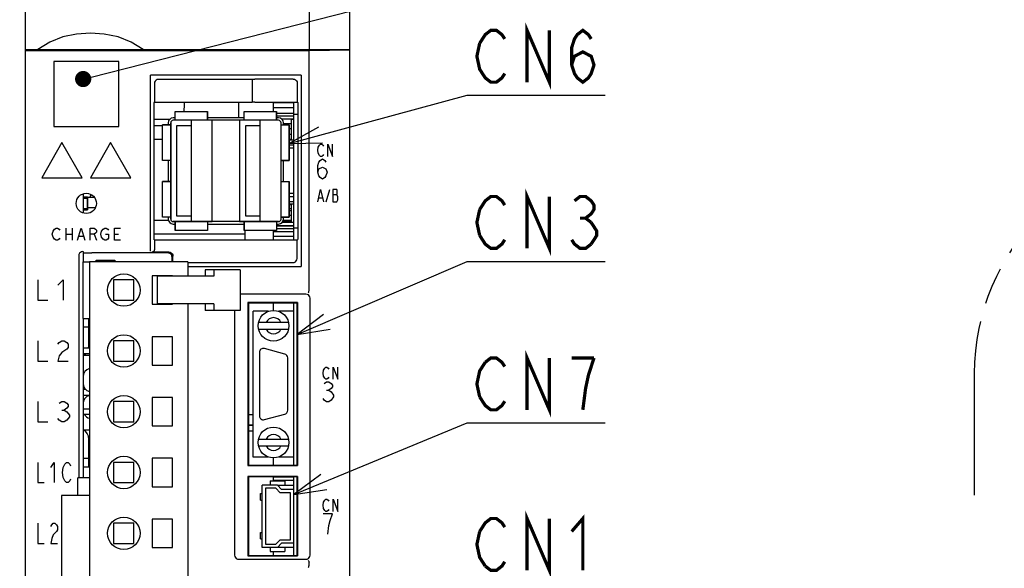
# Model space of a CAD drawing. Extents: x 70 to 816, y 33 to 540.
# Tile 6 of 22: x 419 to 541, y 355 to 423. Entities that reach past the tile are written whole.
import ezdxf

# ---------------------------------------------------------------- set-up
doc = ezdxf.new("R2010")
doc.units = 0
doc.header["$LTSCALE"] = 46.2
doc.linetypes.add('PHANTOM', pattern=[0.8, 0.45, -0.05, 0.1, -0.05, 0.1, -0.05])
doc.layers.get('0').update_dxf_attribs({"linetype": 'CONTINUOUS'})
for name, color, linetype in [('ALL_AXIS', 7, 'CONTINUOUS'), ('ALL_CURVE', 7, 'CONTINUOUS'), ('ALL_DIM', 7, 'CONTINUOUS'), ('ALL_FEATURES', 7, 'CONTINUOUS'), ('ALL_NOTE', 7, 'CONTINUOUS')]:
    doc.layers.add(name, color=color, linetype=linetype)
doc.dimstyles.get("Standard").update_dxf_attribs({"dimtxt": 2.5, "dimasz": 2.5, "dimexe": 1.25, "dimexo": 0.625, "dimtad": 1, "dimcen": 2.5, "dimazin": 3, "dimtfac": 1, "dimtmove": 0, "dimatfit": 3})

# ---------------------------------------------------------------- blocks, each defined once
blk = doc.blocks.new('_OPEN')
at = {"color": 0, "linetype": 'BYBLOCK'}
for p, q in [((0, 0), (-1, 0.25)), ((-1, -0.25), (0, 0)), ((-1, 0), (0, 0))]:
    blk.add_line(p, q, dxfattribs=at)
blk = doc.blocks.new('*D10')
at = {"layer": 'ALL_DIM', "color": 2, "linetype": 'CONTINUOUS'}
for p, q in [((422, 457.5), (320, 457.5)), ((322, 457.5), (322, 360)), ((322, 262.5), (322, 360)), ((422, 262.5), (320, 262.5))]:
    blk.add_line(p, q, dxfattribs=at)
at = {"layer": 'ALL_DIM', "color": 2, "linetype": 'CONTINUOUS', "xscale": 4, "yscale": 4, "zscale": 4}
for p, rotation in [((322, 457.5), 90), ((322, 262.5), 270)]:
    blk.add_blockref('_OPEN', p, dxfattribs=dict(at, rotation=rotation))

msp = doc.modelspace()

# ---------------------------------------------------------------- linework, layer by layer
at = {"color": 7, "linetype": 'CONTINUOUS'}
for p, q in [((450.6, 411.85), (450.6, 412.983)), ((453.1, 412.9), (450.6, 412.9)), ((453.1, 412.3), (450.6, 412.3)), ((453.1, 411.6), (450.97, 411.6)), ((453.1, 411.27), (450.97, 411.27)), ((453.1, 410.87), (451.647, 410.87)), ((452.8, 410.3), (451.83, 410.3)), ((452.8, 409.7), (452.53, 409.7)), ((452.8, 409), (452.53, 409)), ((452.8, 408.4), (452.53, 408.4)), ((453.1, 408.3), (452.53, 408.3)), ((453.1, 407.7), (452.53, 407.7)), ((428.517, 401.21), (427.65, 401.21)), ((453.1, 401.3), (452.53, 401.3)), ((427.65, 400.01), (428.638, 400.01)), ((453.1, 400.7), (452.53, 400.7)), ((452.8, 400.3), (452.53, 400.3)), ((452.8, 399.825), (452.53, 399.825)), ((452.8, 399.6), (452.53, 399.6)), ((452.8, 399), (452.53, 399)), ((453.1, 397.73), (450.97, 397.73)), ((453.1, 397.7), (450.97, 397.7)), ((453.1, 397.359), (450.97, 397.359)), ((453.1, 398.13), (451.647, 398.13)), ((452.8, 398.3), (451.758, 398.3)), ((452.8, 398.4), (451.784, 398.4)), ((450.6, 396), (450.6, 397.15)), ((453.1, 397), (450.6, 397)), ((453.1, 396.4), (450.6, 396.4)), ((450.6, 387.3), (450.6, 388.2)), ((427.875, 382.62), (427.1, 382.62)), ((427.1, 381.98), (427.875, 381.98)), ((427.875, 375.12), (427.1, 375.12)), ((427.1, 374.48), (427.875, 374.48)), ((450.6, 368.2), (450.6, 369.1)), ((450.6, 366.25), (450.6, 366.75)), ((453.1, 366.705), (450.6, 366.705)), ((453.1, 366.324), (450.6, 366.324)), ((451.077, 365.75), (453.1, 365.75)), ((450.6, 357.05), (450.6, 357.55)), ((453.1, 358.05), (451.077, 358.05))]:
    msp.add_line(p, q, dxfattribs=at)
at = {"color": 3, "linetype": 'CONTINUOUS'}
msp.add_arc((427.1, 401.8), 1, 323.52129, 348.59166, dxfattribs=at)
at = {"color": 7, "linetype": 'CONTINUOUS'}
for centre, start, end in [((428.15, 379.1), 105.18684, 180), ((428.15, 378.3), 180, 254.81316), ((428.15, 375.8), 105.18684, 180), ((428.15, 375), 209.69557, 254.81316)]:
    msp.add_arc(centre, 1.05, start, end, dxfattribs=at)
at = {"layer": 'ALL_AXIS', "color": 7, "linetype": 'CONTINUOUS'}
for p, q in [((453.1, 396), (453.1, 412.983)), ((438.47, 411.05), (438.23, 411.05)), ((446.97, 411.05), (442.47, 411.05)), ((451.21, 411.05), (450.97, 411.05)), ((453.1, 411.5), (453.586, 411.5)), ((437.61, 410.43), (437.61, 410.2)), ((451.83, 410.2), (451.83, 410.43)), ((437.61, 405.8), (437.61, 403.2)), ((451.83, 403.2), (451.83, 405.8)), ((427.1, 401.676), (427.1, 399.324)), ((427.125, 401.15), (427.125, 399.85)), ((427.125, 401.15), (427.625, 401.15)), ((427.625, 401.15), (427.625, 399.85)), ((427.125, 399.85), (427.625, 399.85)), ((437.61, 398.8), (437.61, 398.57)), ((451.83, 398.57), (451.83, 398.8)), ((438.23, 397.95), (438.47, 397.95)), ((442.47, 397.95), (446.97, 397.95)), ((450.97, 397.95), (451.21, 397.95)), ((453.1, 397.5), (453.586, 397.5)), ((427.1, 394.545), (427.1, 393.3)), ((427.875, 393.3), (427.875, 311.3)), ((440.025, 393.3), (427.875, 393.3)), ((440.025, 393.3), (440.025, 391.5)), ((435.625, 391.55), (435.625, 388.05)), ((438.125, 391.55), (435.625, 391.55)), ((436.243, 391.5), (436.243, 388.1)), ((442.98, 391.5), (436.243, 391.5)), ((438.125, 391.5), (438.125, 391.55)), ((430.875, 391.05), (430.875, 388.55)), ((433.375, 391.05), (430.875, 391.05)), ((433.375, 388.55), (433.375, 391.05)), ((430.875, 388.55), (433.375, 388.55)), ((435.625, 388.05), (438.125, 388.05)), ((442.98, 388.1), (436.243, 388.1)), ((438.125, 388.05), (438.125, 388.1)), ((440.025, 388.1), (440.025, 311.3)), ((453.1, 368.2), (453.1, 388.2)), ((449.992, 387.2), (448.1, 387.2)), ((453.1, 387.2), (451.208, 387.2)), ((427.1, 386.3), (427.1, 368)), ((435.625, 384.05), (435.625, 380.55)), ((438.125, 384.05), (435.625, 384.05)), ((438.125, 380.55), (438.125, 384.05)), ((448.85, 382.1), (448.85, 374.3)), ((451.979, 381.913), (449.479, 382.583)), ((435.625, 380.55), (438.125, 380.55)), ((452.35, 374.97), (452.35, 381.43)), ((435.625, 376.55), (435.625, 373.05)), ((438.125, 376.55), (435.625, 376.55)), ((438.125, 373.05), (438.125, 376.55)), ((449.479, 373.817), (451.979, 374.487)), ((435.625, 373.05), (438.125, 373.05)), ((435.625, 369.05), (435.625, 365.55)), ((438.125, 369.05), (435.625, 369.05)), ((438.125, 365.55), (438.125, 369.05)), ((449.992, 369.2), (448.1, 369.2)), ((453.1, 369.2), (451.208, 369.2)), ((453.1, 365.2), (453.1, 366.75)), ((424.425, 364.45), (424.425, 340.15)), ((427.875, 364.45), (424.425, 364.45)), ((435.625, 365.55), (438.125, 365.55)), ((435.625, 361.55), (435.625, 358.05)), ((438.125, 361.55), (435.625, 361.55)), ((438.125, 358.05), (438.125, 361.55)), ((453.1, 357.05), (453.1, 358.6)), ((435.625, 358.05), (438.125, 358.05))]:
    msp.add_line(p, q, dxfattribs=at)
for centre in [(432.125, 389.8), (432.125, 382.3), (432.125, 374.8), (432.125, 367.3), (432.125, 359.8)]:
    msp.add_circle(centre, 2, dxfattribs=at)
for centre, radius, start, end in [((434.1, 412.5), 5.5, 353.00468, 5.39824), ((438.23, 410.43), 0.62, 90, 180), ((451.21, 410.43), 0.62, 0, 90), ((438.23, 398.57), 0.62, 180, 270), ((451.21, 398.57), 0.62, 270, 360), ((449.35, 382.1), 0.5, 75, 180), ((451.85, 381.43), 0.5, 0, 75), ((449.35, 374.3), 0.5, 180, 285), ((451.85, 374.97), 0.5, 285, 360)]:
    msp.add_arc(centre, radius, start, end, dxfattribs=at)
at = {"layer": 'ALL_CURVE', "color": 40, "linetype": 'CONTINUOUS'}
for p, q in [((438.47, 410.75), (438.47, 411.85)), ((438.47, 411.85), (442.47, 411.85)), ((442.47, 410.75), (442.47, 411.85)), ((446.97, 410.75), (446.97, 411.85)), ((446.97, 411.85), (450.97, 411.85)), ((450.97, 410.75), (450.97, 411.85)), ((451.21, 410.75), (438.23, 410.75)), ((440.47, 398.25), (440.47, 410.75)), ((448.97, 398.25), (448.97, 410.75)), ((436.91, 405.8), (436.91, 410.2)), ((437.91, 410.2), (436.91, 410.2)), ((437.91, 398.57), (437.91, 410.43)), ((451.53, 398.57), (451.53, 410.43)), ((451.53, 410.2), (452.53, 410.2)), ((452.53, 405.8), (452.53, 410.2)), ((437.91, 405.8), (436.91, 405.8)), ((451.53, 405.8), (452.53, 405.8)), ((436.91, 398.8), (436.91, 403.2)), ((437.91, 403.2), (436.91, 403.2)), ((451.53, 403.2), (452.53, 403.2)), ((452.53, 398.8), (452.53, 403.2)), ((437.91, 398.8), (436.91, 398.8)), ((451.53, 398.8), (452.53, 398.8)), ((451.21, 398.25), (438.23, 398.25)), ((438.47, 398.25), (438.47, 397.15)), ((442.47, 398.25), (442.47, 397.15)), ((446.97, 398.25), (446.97, 397.15)), ((450.97, 398.25), (450.97, 397.15)), ((442.47, 397.15), (438.47, 397.15)), ((450.97, 397.15), (446.97, 397.15))]:
    msp.add_line(p, q, dxfattribs=at)
at = {"layer": 'ALL_CURVE', "color": 4, "linetype": 'CONTINUOUS'}
for p, q in [((424.5, 408.011), (422, 403.67)), ((427, 403.67), (424.5, 408)), ((430.5, 408), (428, 403.67)), ((433, 403.67), (430.5, 408)), ((456.055, 407.05), (456.125, 407.425)), ((456.125, 406.675), (456.055, 407.05)), ((456.125, 407.425), (456.264, 407.675)), ((456.264, 407.675), (456.403, 407.8)), ((456.403, 407.8), (456.543, 407.8)), ((456.543, 407.8), (456.682, 407.675)), ((456.682, 407.675), (456.752, 407.55)), ((457.309, 406.3), (457.309, 407.8)), ((457.309, 407.8), (457.866, 406.3)), ((457.866, 406.3), (457.866, 407.8)), ((456.264, 406.425), (456.125, 406.675)), ((456.2, 405.583), (456.345, 405.792)), ((456.403, 406.3), (456.264, 406.425)), ((456.345, 405.792), (456.636, 406)), ((456.543, 406.3), (456.403, 406.3)), ((456.682, 406.425), (456.543, 406.3)), ((456.636, 406), (456.926, 405.792)), ((456.752, 406.55), (456.682, 406.425)), ((456.926, 405.792), (457.071, 405.583)), ((456.055, 405.167), (456.2, 405.583)), ((456.055, 404.333), (456.055, 405.167)), ((456.055, 404.333), (456.2, 404.75)), ((456.2, 404.75), (456.636, 404.958)), ((456.636, 404.958), (457.071, 404.75)), ((457.071, 404.75), (457.216, 404.333)), ((422, 403.67), (427, 403.67)), ((428, 403.67), (433, 403.67)), ((456.2, 403.917), (456.055, 404.333)), ((456.345, 403.708), (456.2, 403.917)), ((456.636, 403.5), (456.345, 403.708)), ((456.926, 403.708), (456.636, 403.5)), ((457.071, 403.917), (456.926, 403.708)), ((457.216, 404.333), (457.071, 403.917)), ((456.055, 400.7), (456.403, 402.2)), ((456.403, 402.2), (456.752, 400.7)), ((457.077, 400.7), (457.541, 402.2)), ((457.912, 402.2), (457.912, 400.7)), ((458.4, 402.2), (457.912, 402.2)), ((458.469, 402.075), (458.4, 402.2)), ((456.195, 401.2), (456.612, 401.2)), ((457.912, 401.575), (458.4, 401.575)), ((458.4, 401.575), (458.469, 401.7)), ((458.539, 401.325), (458.4, 401.575)), ((458.4, 400.7), (458.539, 400.95)), ((458.469, 401.7), (458.469, 402.075)), ((458.539, 400.95), (458.539, 401.325)), ((457.912, 400.7), (458.4, 400.7)), ((423.394, 397.075), (423.581, 397.325)), ((423.581, 397.325), (423.769, 397.45)), ((423.769, 397.45), (423.956, 397.45)), ((423.956, 397.45), (424.144, 397.325)), ((424.144, 397.325), (424.238, 397.2)), ((424.988, 397.45), (424.988, 395.95)), ((425.738, 397.45), (425.738, 395.95)), ((426.394, 395.95), (426.863, 397.45)), ((426.863, 397.45), (427.331, 395.95)), ((427.988, 395.95), (427.988, 397.45)), ((427.988, 397.45), (428.456, 397.45)), ((428.456, 397.45), (428.644, 397.325)), ((428.644, 397.325), (428.738, 397.2)), ((429.394, 397.075), (429.581, 397.325)), ((429.581, 397.325), (429.769, 397.45)), ((429.769, 397.45), (429.956, 397.45)), ((429.956, 397.45), (430.144, 397.325)), ((430.144, 397.325), (430.238, 397.2)), ((430.988, 395.95), (430.988, 397.45)), ((430.988, 397.45), (431.738, 397.45)), ((423.3, 396.7), (423.394, 397.075)), ((423.394, 396.325), (423.3, 396.7)), ((423.581, 396.075), (423.394, 396.325)), ((423.769, 395.95), (423.581, 396.075)), ((424.144, 396.075), (423.956, 395.95)), ((424.238, 396.2), (424.144, 396.075)), ((424.988, 396.7), (425.738, 396.7)), ((426.581, 396.45), (427.144, 396.45)), ((428.456, 396.7), (427.988, 396.7)), ((428.644, 396.825), (428.456, 396.7)), ((428.456, 396.7), (428.738, 395.95)), ((428.738, 396.95), (428.644, 396.825)), ((428.738, 397.2), (428.738, 396.95)), ((429.3, 396.7), (429.394, 397.075)), ((429.394, 396.325), (429.3, 396.7)), ((429.581, 396.075), (429.394, 396.325)), ((429.769, 395.95), (429.581, 396.075)), ((429.863, 396.7), (430.238, 396.7)), ((430.144, 396.075), (429.956, 395.95)), ((430.238, 396.2), (430.144, 396.075)), ((430.238, 396.7), (430.238, 396.2)), ((430.988, 396.7), (431.456, 396.7)), ((423.956, 395.95), (423.769, 395.95)), ((429.956, 395.95), (429.769, 395.95)), ((431.738, 395.95), (430.988, 395.95)), ((421.5, 391.05), (421.5, 388.55)), ((424, 390.425), (424.625, 391.05)), ((424.625, 391.05), (424.625, 388.55)), ((421.5, 388.55), (422.75, 388.55)), ((427.1, 385.25), (427.875, 385.25)), ((421.5, 383.55), (421.5, 381.05)), ((424, 383.133), (424.156, 383.342)), ((424.156, 383.342), (424.469, 383.55)), ((424.469, 383.55), (424.781, 383.55)), ((424.781, 383.55), (425.094, 383.342)), ((425.094, 383.342), (425.25, 383.133)), ((425.25, 382.717), (425.094, 382.508)), ((425.25, 383.133), (425.25, 382.717)), ((424.156, 381.675), (424, 381.05)), ((424.469, 382.092), (424.156, 381.675)), ((425.094, 382.508), (424.469, 382.092)), ((421.5, 381.05), (422.75, 381.05)), ((424, 381.05), (425.25, 381.05)), ((456.914, 380.175), (457.053, 380.3)), ((457.053, 380.3), (457.193, 380.3)), ((457.193, 380.3), (457.332, 380.175)), ((457.959, 378.8), (457.959, 380.3)), ((457.959, 380.3), (458.516, 378.8)), ((458.516, 378.8), (458.516, 380.3)), ((456.705, 379.55), (456.775, 379.925)), ((456.775, 379.175), (456.705, 379.55)), ((456.775, 379.925), (456.914, 380.175)), ((456.914, 378.925), (456.775, 379.175)), ((457.332, 380.175), (457.402, 380.05)), ((457.402, 379.05), (457.332, 378.925)), ((456.85, 378.292), (457.14, 378.5)), ((457.053, 378.8), (456.914, 378.925)), ((457.193, 378.8), (457.053, 378.8)), ((457.14, 378.5), (457.431, 378.5)), ((457.332, 378.925), (457.193, 378.8)), ((457.431, 378.5), (457.721, 378.292)), ((457.721, 378.292), (457.866, 378.083)), ((457.866, 377.875), (457.721, 377.667)), ((457.866, 378.083), (457.866, 377.875)), ((457.14, 377.458), (457.431, 377.458)), ((457.721, 377.667), (457.431, 377.458)), ((457.431, 377.458), (457.721, 377.25)), ((457.721, 377.25), (458.011, 376.833)), ((458.011, 376.625), (457.721, 376.208)), ((458.011, 376.833), (458.011, 376.625)), ((421.5, 376.05), (421.5, 373.55)), ((424.156, 375.842), (424.469, 376.05)), ((424.469, 376.05), (424.781, 376.05)), ((424.781, 376.05), (425.094, 375.842)), ((425.094, 375.842), (425.25, 375.633)), ((425.25, 375.425), (425.094, 375.217)), ((425.25, 375.633), (425.25, 375.425)), ((456.85, 376.208), (456.705, 376.417)), ((457.14, 376), (456.85, 376.208)), ((457.431, 376), (457.14, 376)), ((457.721, 376.208), (457.431, 376)), ((424.469, 375.008), (424.781, 375.008)), ((425.094, 375.217), (424.781, 375.008)), ((424.781, 375.008), (425.094, 374.8)), ((425.094, 374.8), (425.406, 374.383)), ((425.406, 374.175), (425.094, 373.758)), ((425.406, 374.383), (425.406, 374.175)), ((421.5, 373.55), (422.75, 373.55)), ((424.156, 373.758), (424, 373.967)), ((424.469, 373.55), (424.156, 373.758)), ((424.781, 373.55), (424.469, 373.55)), ((425.094, 373.758), (424.781, 373.55)), ((421.5, 368.55), (421.5, 366.05)), ((423.125, 367.925), (423.531, 368.55)), ((423.531, 368.55), (423.531, 366.05)), ((424.648, 367.925), (424.852, 368.342)), ((424.852, 368.342), (425.055, 368.55)), ((425.055, 368.55), (425.258, 368.55)), ((425.258, 368.55), (425.461, 368.342)), ((425.461, 368.342), (425.562, 368.133)), ((427.1, 369.05), (427.875, 369.05)), ((424.547, 367.3), (424.648, 367.925)), ((424.648, 366.675), (424.547, 367.3)), ((421.5, 366.05), (422.312, 366.05)), ((424.852, 366.258), (424.648, 366.675)), ((425.055, 366.05), (424.852, 366.258)), ((425.258, 366.05), (425.055, 366.05)), ((425.461, 366.258), (425.258, 366.05)), ((425.562, 366.467), (425.461, 366.258)), ((456.705, 363.25), (456.775, 363.625)), ((456.775, 362.875), (456.705, 363.25)), ((456.775, 363.625), (456.914, 363.875)), ((456.914, 363.875), (457.053, 364)), ((457.053, 364), (457.193, 364)), ((457.193, 364), (457.332, 363.875)), ((457.332, 363.875), (457.402, 363.75)), ((457.959, 362.5), (457.959, 364)), ((457.959, 364), (458.516, 362.5)), ((458.516, 362.5), (458.516, 364)), ((457.866, 362.2), (456.705, 362.2)), ((456.914, 362.625), (456.775, 362.875)), ((457.053, 362.5), (456.914, 362.625)), ((457.193, 362.5), (457.053, 362.5)), ((457.332, 362.625), (457.193, 362.5)), ((457.402, 362.75), (457.332, 362.625)), ((457.576, 361.367), (457.866, 362.2)), ((421.5, 361.05), (421.5, 358.55)), ((423.125, 360.633), (423.227, 360.842)), ((423.227, 360.842), (423.43, 361.05)), ((423.43, 361.05), (423.633, 361.05)), ((423.633, 361.05), (423.836, 360.842)), ((423.836, 360.842), (423.938, 360.633)), ((457.431, 360.742), (457.576, 361.367)), ((423.43, 359.592), (423.227, 359.175)), ((423.836, 360.008), (423.43, 359.592)), ((423.938, 360.217), (423.836, 360.008)), ((423.938, 360.633), (423.938, 360.217)), ((457.286, 359.7), (457.431, 360.742)), ((421.5, 358.55), (422.312, 358.55)), ((423.227, 359.175), (423.125, 358.55)), ((423.125, 358.55), (423.938, 358.55))]:
    msp.add_line(p, q, dxfattribs=at)
at = {"layer": 'ALL_CURVE', "color": 40, "linetype": 'CONTINUOUS'}
for centre, start, end in [((438.23, 410.43), 90, 180), ((451.21, 410.43), 0, 90), ((438.23, 398.57), 180, 270), ((451.21, 398.57), 270, 360)]:
    msp.add_arc(centre, 0.32, start, end, dxfattribs=at)
at = {"layer": 'ALL_FEATURES', "color": 7, "linetype": 'CONTINUOUS'}
for p, q in [((420, 273.009), (420, 439)), ((455, 439), (455, 419.5)), ((460, 281), (460, 439)), ((420, 419.5), (460, 419.5)), ((455, 419.318), (420, 419.318)), ((421.051, 419.448), (421.04, 419.5)), ((421.052, 419.448), (421.051, 419.449)), ((430.035, 419.388), (430.005, 419.448)), ((448.977, 419.388), (430.035, 419.388)), ((431.2, 419.5), (431.2, 419.4)), ((431.2, 419.4), (433.009, 419.4)), ((433.007, 419.5), (433.009, 419.388)), ((436.991, 419.388), (436.993, 419.5)), ((436.991, 419.4), (438.4, 419.4)), ((438.4, 419.4), (438.4, 419.5)), ((448.977, 419.388), (449, 419.434)), ((449, 419.5), (449, 419.434)), ((449, 419.434), (449.025, 419.409)), ((449.325, 419.399), (454.537, 419.399)), ((460, 419.388), (455, 419.318)), ((455, 389.783), (455, 419.318)), ((458, 419.485), (458, 419.463)), ((458, 419.485), (458.958, 419.479)), ((458.958, 419.479), (458.961, 419.5)), ((458.958, 419.479), (458.958, 419.5)), ((423.5, 418), (423.5, 410)), ((431.5, 418), (423.5, 418)), ((431.5, 410), (431.5, 418)), ((435.4, 394.597), (435.4, 416.3)), ((454, 416.3), (435.4, 416.3)), ((447.983, 415.8), (436.399, 415.8)), ((447.983, 415.8), (447.99, 415.812)), ((447.983, 415.8), (447.983, 413)), ((453.029, 415.829), (448.29, 415.829)), ((454, 416.3), (454, 392.7)), ((435.9, 415.301), (435.9, 413)), ((453.529, 415.329), (453.529, 412.983)), ((435.9, 413), (435.814, 412.948)), ((435.814, 412.948), (435.814, 396.052)), ((435.9, 413), (447.983, 413)), ((438.47, 410.75), (438.47, 411.85)), ((438.47, 411.85), (442.47, 411.85)), ((442.47, 411.85), (442.47, 410.75)), ((446.3, 411.05), (446.3, 413)), ((446.97, 410.75), (446.97, 411.85)), ((446.97, 411.85), (450.97, 411.85)), ((447.99, 412.993), (447.983, 413)), ((448.29, 412.983), (453.529, 412.983)), ((450.97, 411.85), (450.97, 410.75)), ((453.529, 412.983), (453.586, 412.948)), ((453.586, 412.948), (453.586, 396.052)), ((435.814, 410.9), (437.853, 410.9)), ((443.03, 410.75), (438.23, 410.75)), ((443.03, 398.25), (443.03, 410.75)), ((446.41, 410.75), (446.41, 398.25)), ((451.21, 410.75), (446.41, 410.75)), ((452.8, 408.3), (452.8, 410.85)), ((453.1, 410.85), (452.8, 410.85)), ((423.5, 410), (431.5, 410)), ((436.91, 405.8), (436.91, 410.2)), ((436.91, 410.2), (437.91, 410.2)), ((437.91, 410.43), (437.91, 398.57)), ((438.63, 410.05), (438.63, 398.95)), ((440.47, 410.05), (438.63, 410.05)), ((440.47, 398.95), (440.47, 410.05)), ((447.13, 410.05), (447.13, 398.95)), ((448.97, 410.05), (447.13, 410.05)), ((448.97, 398.95), (448.97, 410.05)), ((451.53, 398.57), (451.53, 410.43)), ((451.53, 410.2), (452.53, 410.2)), ((452.53, 410.2), (452.53, 405.8)), ((436.91, 408.4), (435.814, 408.4)), ((453.1, 407.3), (452.53, 407.3)), ((437.91, 405.8), (436.91, 405.8)), ((452.53, 405.8), (451.53, 405.8)), ((436.91, 398.8), (436.91, 403.2)), ((436.91, 403.2), (437.91, 403.2)), ((451.53, 403.2), (452.53, 403.2)), ((452.53, 403.2), (452.53, 398.8)), ((427.1, 401.3), (427.65, 401.3)), ((427.65, 401.3), (427.65, 399.7)), ((453.1, 401.7), (452.53, 401.7)), ((427.1, 399.7), (427.65, 399.7)), ((452.53, 400.45), (453.1, 400.45)), ((452.8, 398.13), (452.8, 400.45)), ((437.91, 398.8), (436.91, 398.8)), ((438.63, 398.95), (440.47, 398.95)), ((447.13, 398.95), (448.97, 398.95)), ((452.53, 398.8), (451.53, 398.8)), ((437.656, 398.4), (435.814, 398.4)), ((438.23, 398.25), (443.03, 398.25)), ((438.47, 397.15), (438.47, 398.25)), ((442.47, 398.25), (442.47, 397.15)), ((446.41, 398.25), (451.21, 398.25)), ((446.97, 397.15), (446.97, 398.25)), ((450.97, 398.25), (450.97, 397.15)), ((435.9, 396), (435.814, 396.052)), ((442.47, 397.15), (438.47, 397.15)), ((450.97, 397.15), (446.97, 397.15)), ((447.1, 396), (447.1, 396.7)), ((453.5, 396), (453.586, 396.052)), ((435.9, 396), (435.9, 394.79)), ((435.9, 396), (453.5, 396)), ((453.5, 393.699), (453.5, 396)), ((426.57, 394.046), (426.57, 366.65)), ((427.07, 394.545), (427.1, 394.545)), ((427.161, 394.418), (427.1, 394.545)), ((427.161, 394.418), (428.179, 394.382)), ((437.582, 394.382), (428.179, 394.382)), ((437.691, 394.491), (435.6, 394.491)), ((438.082, 393.3), (438.082, 393.882)), ((438.191, 393.3), (438.191, 393.991)), ((427.1, 386.3), (427.1, 393.3)), ((427.1, 393.3), (427.875, 393.3)), ((428.7, 393.3), (428.7, 393.5)), ((428.7, 393.5), (431, 393.5)), ((431, 393.5), (431, 393.3)), ((440.025, 393.2), (453.001, 393.2)), ((440.025, 392.7), (454, 392.7)), ((442.184, 392.3), (442.184, 391.5)), ((446.49, 392.3), (442.184, 392.3)), ((443.254, 391.5), (442.98, 391.5)), ((443.254, 392.3), (443.254, 391.5)), ((446.49, 392.3), (446.49, 387.3)), ((454.6, 389.3), (446.49, 389.3)), ((455.1, 357.1), (455.1, 388.8)), ((442.184, 388.1), (442.184, 387.3)), ((443.254, 388.1), (442.98, 388.1)), ((443.254, 388.1), (443.254, 387.3)), ((447.448, 388.252), (447.448, 368.148)), ((447.448, 388.252), (447.5, 388.2)), ((453.552, 388.252), (447.448, 388.252)), ((447.5, 388.2), (447.5, 368.2)), ((453.5, 388.2), (447.5, 388.2)), ((453.552, 388.252), (453.5, 388.2)), ((453.5, 368.2), (453.5, 388.2)), ((453.552, 388.252), (453.552, 368.148)), ((446.49, 387.3), (442.184, 387.3)), ((445.8, 387.3), (445.8, 357.1)), ((448.1, 369.2), (448.1, 387.2)), ((427.1, 386.3), (427.875, 386.3)), ((427.824, 382.95), (427.824, 386.3)), ((452.457, 385.8), (448.743, 385.8)), ((448.743, 385), (452.457, 385)), ((427.782, 382.62), (427.824, 382.95)), ((430.875, 383.55), (430.875, 381.05)), ((433.375, 383.55), (430.875, 383.55)), ((433.375, 381.05), (433.375, 383.55)), ((427.875, 381.75), (427.1, 381.75)), ((430.875, 381.05), (433.375, 381.05)), ((427.416, 377.55), (427.1, 377.55)), ((427.836, 376.8), (427.1, 376.8)), ((430.875, 376.05), (430.875, 373.55)), ((433.375, 376.05), (430.875, 376.05)), ((433.375, 373.55), (433.375, 376.05)), ((447.5, 374.44), (448.1, 374.44)), ((430.875, 373.55), (433.375, 373.55)), ((448.1, 373.14), (447.5, 373.14)), ((448.1, 373.09), (447.5, 373.09)), ((427.1, 372.55), (427.875, 372.55)), ((447.5, 372.44), (448.1, 372.44)), ((427.824, 368), (427.824, 371.35)), ((448.743, 371.4), (452.457, 371.4)), ((448.743, 370.6), (452.457, 370.6)), ((430.875, 368.55), (430.875, 366.05)), ((433.375, 368.55), (430.875, 368.55)), ((433.375, 366.05), (433.375, 368.55)), ((447.448, 368.148), (447.5, 368.2)), ((447.448, 368.148), (453.552, 368.148)), ((447.5, 368.2), (453.5, 368.2)), ((453.552, 368.148), (453.5, 368.2)), ((427.1, 368), (427.1, 366.65)), ((427.1, 368), (427.875, 368)), ((426.435, 364.45), (426.435, 366.65)), ((427.875, 366.65), (426.435, 366.65)), ((430.875, 366.05), (433.375, 366.05)), ((447.448, 366.802), (447.448, 356.998)), ((453.552, 366.802), (447.448, 366.802)), ((447.448, 366.802), (447.5, 366.75)), ((447.5, 366.75), (447.5, 357.05)), ((453.5, 366.75), (447.5, 366.75)), ((449.2, 358.05), (449.2, 365.75)), ((451.077, 365.75), (449.2, 365.75)), ((450.2, 366.25), (450.2, 365.75)), ((450.2, 366.25), (452, 366.25)), ((451.077, 365.75), (451.577, 365.2)), ((452, 366.25), (452, 365.75)), ((453.552, 366.802), (453.5, 366.75)), ((453.5, 357.05), (453.5, 366.75)), ((453.552, 366.802), (453.552, 356.998)), ((449.01, 363.9), (449.01, 364.7)), ((449.01, 364.7), (449.2, 364.7)), ((449.6, 365.35), (449.6, 358.45)), ((450.9, 365.35), (449.6, 365.35)), ((451.4, 364.8), (450.9, 365.35)), ((452.7, 364.8), (451.4, 364.8)), ((453.1, 365.2), (451.577, 365.2)), ((452.7, 359), (452.7, 364.8)), ((453.1, 358.6), (453.1, 365.2)), ((449.01, 363.9), (449.2, 363.9)), ((430.875, 361.05), (430.875, 358.55)), ((433.375, 361.05), (430.875, 361.05)), ((433.375, 358.55), (433.375, 361.05)), ((449.01, 359.1), (449.01, 359.9)), ((449.01, 359.9), (449.2, 359.9)), ((430.875, 358.55), (433.375, 358.55)), ((449.01, 359.1), (449.2, 359.1)), ((449.6, 358.45), (450.9, 358.45)), ((450.9, 358.45), (451.4, 359)), ((451.577, 358.6), (451.077, 358.05)), ((451.4, 359), (452.7, 359)), ((453.1, 358.6), (451.577, 358.6)), ((451.077, 358.05), (449.2, 358.05)), ((450.2, 358.05), (450.2, 357.55)), ((450.2, 357.55), (452, 357.55)), ((452, 358.05), (452, 357.55)), ((446.3, 356.6), (454.6, 356.6)), ((447.448, 356.998), (447.5, 357.05)), ((447.448, 356.998), (453.552, 356.998)), ((447.5, 357.05), (453.5, 357.05)), ((453.552, 356.998), (453.5, 357.05)), ((455, 355.883), (455, 356.117))]:
    msp.add_line(p, q, dxfattribs=at)
at = {"layer": 'ALL_FEATURES', "color": 3, "linetype": 'CONTINUOUS'}
for p, q in [((435.814, 410.1), (436.91, 410.1)), ((447.1, 396.7), (435.814, 396.7)), ((447.1, 396.7), (447.1, 397.15))]:
    msp.add_line(p, q, dxfattribs=at)
at = {"layer": 'ALL_FEATURES', "color": 1, "linetype": 'CONTINUOUS'}
for p, q in [((427.1, 401.676), (427.1, 399.324)), ((427.1, 394.545), (427.1, 393.3)), ((427.1, 386.3), (427.1, 368))]:
    msp.add_line(p, q, dxfattribs=at)
at = {"layer": 'ALL_FEATURES', "color": 8, "linetype": 'PHANTOM'}
msp.add_line((537.06, 379.5), (537.06, 364.5), dxfattribs=at)
at = {"layer": 'ALL_FEATURES', "color": 7, "linetype": 'CONTINUOUS'}
for points in [[(434.5, 419.5), (433.019, 420.399), (431.411, 421.027), (429.724, 421.387), (428.002, 421.5), (426.279, 421.387), (424.591, 421.027), (422.981, 420.399), (421.5, 419.5)], [(421.051, 419.448), (421.047, 419.486), (421.047, 419.5)], [(430.002, 419.5), (430.003, 419.474), (430.005, 419.448)], [(449.325, 419.399), (449.212, 419.399), (449.116, 419.402), (449.051, 419.405), (449.025, 419.409)], [(454.537, 419.399), (454.575, 419.399), (457.811, 419.444)], [(457.95, 419.448), (457.89, 419.446), (457.811, 419.444)], [(458, 419.463), (457.987, 419.453), (457.95, 419.448)], [(436.399, 415.8), (436.245, 415.776), (436.106, 415.705), (435.995, 415.594), (435.924, 415.455), (435.9, 415.301)], [(447.99, 415.812), (448.016, 415.818), (448.081, 415.824), (448.177, 415.827), (448.29, 415.829)], [(453.029, 415.829), (453.184, 415.804), (453.323, 415.733), (453.433, 415.623), (453.504, 415.484), (453.529, 415.329)], [(448.29, 412.983), (448.177, 412.983), (448.081, 412.985), (448.016, 412.989), (447.99, 412.993)], [(427.07, 394.545), (426.915, 394.521), (426.776, 394.45), (426.665, 394.34), (426.594, 394.2), (426.57, 394.046)], [(435.9, 394.79), (435.877, 394.676), (435.812, 394.579), (435.715, 394.514), (435.6, 394.491)], [(438.082, 393.882), (438.07, 393.992), (438.033, 394.099), (437.973, 394.195), (437.892, 394.274), (437.796, 394.334), (437.691, 394.37), (437.582, 394.382)], [(437.691, 394.491), (437.846, 394.466), (437.985, 394.395), (438.095, 394.285), (438.166, 394.146), (438.191, 393.991)], [(453.001, 393.2), (453.155, 393.224), (453.294, 393.295), (453.405, 393.406), (453.476, 393.545), (453.5, 393.699)], [(455.1, 388.8), (455.076, 388.955), (455.005, 389.094), (454.894, 389.205), (454.755, 389.276), (454.6, 389.3)], [(454.885, 389.479), (454.91, 389.501), (454.94, 389.56), (454.971, 389.651), (454.998, 389.761)], [(454.998, 389.761), (454.999, 389.768), (455, 389.775), (455, 389.783)], [(427.1, 381.767), (427.383, 381.905), (427.448, 381.98)], [(427.824, 371.35), (427.771, 371.765), (427.617, 372.127), (427.383, 372.395), (427.1, 372.533)], [(445.8, 357.1), (445.824, 356.945), (445.895, 356.806), (446.006, 356.695), (446.145, 356.624), (446.3, 356.6)], [(454.6, 356.6), (454.755, 356.624), (454.894, 356.695), (455.005, 356.806), (455.076, 356.945), (455.1, 357.1)], [(454.885, 356.421), (454.91, 356.399), (454.94, 356.34), (454.971, 356.249), (454.998, 356.139)], [(455, 356.117), (455, 356.125), (454.999, 356.132), (454.998, 356.139)], [(454.885, 355.579), (454.91, 355.601), (454.94, 355.66), (454.971, 355.751), (454.998, 355.861)], [(454.998, 355.861), (454.999, 355.868), (455, 355.875), (455, 355.883)]]:
    msp.add_lwpolyline(points, dxfattribs=at)
at = {"layer": 'ALL_FEATURES', "color": 1, "linetype": 'CONTINUOUS', "const_width": 0.084}
for points in [[(453.1, 396), (453.1, 412.983)], [(453.1, 368.2), (453.1, 388.2)], [(453.1, 365.2), (453.1, 366.75)], [(453.1, 357.05), (453.1, 358.6)]]:
    msp.add_lwpolyline(points, dxfattribs=at)
at = {"layer": 'ALL_FEATURES', "color": 7, "linetype": 'CONTINUOUS'}
for centre, radius in [((427.5, 400.5), 1.25), ((450.6, 385.4), 1.9), ((450.6, 371), 1.9)]:
    msp.add_circle(centre, radius, dxfattribs=at)
for centre, radius, start, end in [((438.23, 410.43), 0.32, 90, 180), ((451.21, 410.43), 0.32, 0, 90), ((438.23, 398.57), 0.32, 180, 270), ((451.21, 398.57), 0.32, 270, 360), ((450.6, 385.4), 1, 23.57818, 156.42182), ((450.6, 385.4), 1, 203.57818, 336.42182), ((450.6, 371), 1, 23.57818, 156.42182), ((450.6, 371), 1, 203.57818, 336.42182)]:
    msp.add_arc(centre, radius, start, end, dxfattribs=at)
at = {"layer": 'ALL_FEATURES', "color": 8, "linetype": 'PHANTOM'}
msp.add_arc((564.71, 379.5), 27.65, 90, 180, dxfattribs=at)
at = {"layer": 'ALL_NOTE', "color": 2, "linetype": 'CONTINUOUS'}
for p, q in [((428.082, 416.087), (474.5, 427.908)), ((452.53, 407.892), (474.5, 413.851)), ((474.5, 413.851), (475, 413.851)), ((475, 413.851), (491.512, 413.851)), ((453.5, 384.309), (474.5, 393.346)), ((474.5, 393.346), (475, 393.346)), ((475, 393.346), (491.512, 393.346)), ((453.1, 364.583), (474.5, 373.427)), ((474.5, 373.427), (475, 373.427)), ((475, 373.427), (491.512, 373.427))]:
    msp.add_line(p, q, dxfattribs=at)
at = {"layer": 'ALL_NOTE', "color": 2, "linetype": 'CONTINUOUS', "const_width": 0.4}
for points in [[(481.88, 415.451), (481.88, 421.851), (484.632, 415.451), (484.632, 421.851)], [(476.032, 420.251), (476.72, 421.318), (477.408, 421.851), (478.096, 421.851), (478.784, 421.318), (479.128, 420.784)], [(487.384, 417.584), (487.728, 418.651), (488.76, 419.184), (489.792, 418.651), (490.136, 417.584), (489.792, 416.518), (489.448, 415.984), (488.76, 415.451), (488.072, 415.984), (487.728, 416.518), (487.384, 417.584), (487.384, 419.718), (487.728, 420.784), (488.072, 421.318), (488.76, 421.851), (489.448, 421.318), (489.792, 420.784)], [(479.128, 416.518), (478.784, 415.984), (478.096, 415.451), (477.408, 415.451), (476.72, 415.984), (476.376, 416.518), (476.032, 417.051), (475.688, 418.651), (476.032, 420.251)], [(481.88, 394.946), (481.88, 401.346), (484.632, 394.946), (484.632, 401.346)], [(476.032, 399.746), (476.72, 400.813), (477.408, 401.346), (478.096, 401.346), (478.784, 400.813), (479.128, 400.279)], [(487.728, 400.813), (488.416, 401.346), (489.104, 401.346), (489.792, 400.813), (490.136, 400.279), (490.136, 399.746), (489.792, 399.213), (489.104, 398.679), (489.792, 398.146)], [(476.032, 396.546), (475.688, 398.146), (476.032, 399.746)], [(488.416, 398.679), (489.104, 398.679)], [(489.792, 398.146), (490.48, 397.079), (490.48, 396.546), (489.792, 395.479)], [(479.128, 396.013), (478.784, 395.479), (478.096, 394.946), (477.408, 394.946), (476.72, 395.479), (476.032, 396.546)], [(489.792, 395.479), (489.104, 394.946), (488.416, 394.946), (487.728, 395.479), (487.384, 396.013)], [(476.72, 380.893), (477.408, 381.427), (478.096, 381.427), (478.784, 380.893), (479.128, 380.36)], [(481.88, 375.027), (481.88, 381.427), (484.632, 375.027), (484.632, 381.427)], [(490.136, 381.427), (487.384, 381.427)], [(488.76, 375.027), (489.104, 377.693), (489.448, 379.293), (490.136, 381.427)], [(476.032, 376.627), (475.688, 378.227), (476.032, 379.827), (476.72, 380.893)], [(479.128, 376.093), (478.784, 375.56), (478.096, 375.027), (477.408, 375.027), (476.72, 375.56), (476.032, 376.627)], [(481.88, 355.221), (481.88, 361.621), (484.632, 355.221), (484.632, 361.621)], [(487.384, 360.021), (488.76, 361.621), (488.76, 355.221)], [(476.032, 360.021), (476.72, 361.087), (477.408, 361.621), (478.096, 361.621), (478.784, 361.087), (479.128, 360.554)], [(476.72, 355.754), (476.032, 356.821), (475.688, 358.421), (476.032, 360.021)], [(479.128, 356.287), (478.784, 355.754), (478.096, 355.221), (477.408, 355.221), (476.72, 355.754)]]:
    msp.add_lwpolyline(points, dxfattribs=at)
at = {"layer": 'ALL_NOTE', "color": 2, "linetype": 'CONTINUOUS', "const_width": 1}
msp.add_lwpolyline([(426.613, 415.841, 1), (427.613, 415.841, 1)], format="xyb", close=True, dxfattribs=at)
at = {"layer": 'ALL_NOTE', "color": 2, "linetype": 'CONTINUOUS'}
for points in [[(456.129, 409.904), (452.53, 407.892), (456.652, 407.974)], [(456.779, 386.808), (453.5, 384.309), (457.57, 384.971)], [(456.415, 367.035), (453.1, 364.583), (457.179, 365.187)]]:
    msp.add_lwpolyline(points, dxfattribs=at)

# ---------------------------------------------------------------- dimensions: what is measured, and where the dimension line sits
at = {"layer": 'ALL_DIM', "color": 2, "linetype": 'CONTINUOUS'}
dim = msp.add_linear_dim(base=(322, 262.5), p1=(422, 457.5), p2=(422, 262.5), angle=270, dimstyle='Standard', dxfattribs=at)
dim.commit()
dim.dimension.update_dxf_attribs({"geometry": '*D10', "text_midpoint": (320.4, 351.744), "dimtype": 128})

doc.saveas('drawing.dxf')
